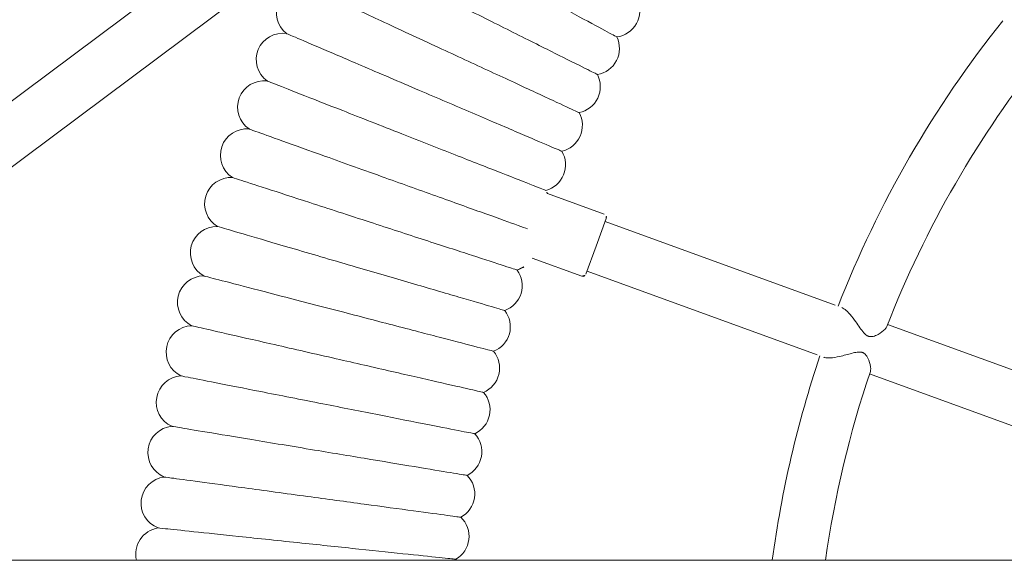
# Model space of a CAD drawing. Header units: metres. Extents: x 5515420 to 5516573, y 5683131 to 5683463.
# Tile 70 of 94: x 5516295.875 to 5516296.173, y 5683347.297 to 5683347.461. Entities that reach past the tile are written whole.
import ezdxf

# ---------------------------------------------------------------- set-up
doc = ezdxf.new("R2010")
doc.units = ezdxf.units.M
doc.layers.get('0').update_dxf_attribs({"linetype": 'CONTINUOUS', "lineweight": 18, "true_color": 0x000000})
doc.layers.add('A-Plac-Zabaw', color=81, linetype='CONTINUOUS')
doc.layers.get('0').off()

# ---------------------------------------------------------------- blocks, each defined once
blk = doc.blocks.new('Bocianie gniazdo-Junior')
at = {"lineweight": 0}
for p, q in [((-4.683558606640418, 150.0256920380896), (-4.683558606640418, -149.9743079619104)), ((-9.79196481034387, -23.88303226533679), (-11.8288981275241, -29.47946055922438)), ((-10.3253899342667, -30.02669278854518), (-8.288456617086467, -24.4302644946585)), ((-12.40783832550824, -31.07008568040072), (-14.94473455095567, -38.04015077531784)), ((-13.44122635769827, -38.58738300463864), (-10.90433013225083, -31.61731790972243)), ((-15.16687508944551, -38.06571600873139), (-15.79436215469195, -39.78972255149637)), ((-15.03870381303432, -38.00594876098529), (-14.19298045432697, -38.31376688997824)), ((-14.19298045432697, -38.31376688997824), (-13.34725709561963, -38.62158501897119)), ((-13.28748984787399, -38.74975629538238), (-13.8357805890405, -40.25617272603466)), ((-28.32025780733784, -40.3234490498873), (-4.683558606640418, -71.98362920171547)), ((-29.6023624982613, -41.28063636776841), (-4.683558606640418, -74.65813183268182))]:
    blk.add_line(p, q, dxfattribs=at)
for centre, radius, start, end in [((-0.2385586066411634, 0.02569203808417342), 31.69999999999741, 231.309699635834, 248.6903003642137), ((-0.2385586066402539, 0.02569203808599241), 33.29999999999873, 231.3766076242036, 248.6233923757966), ((-0.2385586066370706, 0.02569203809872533), 31.7000000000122, 251.3096996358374, 261.9393756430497), ((-0.2385586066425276, 0.02569203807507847), 33.29999999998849, 251.3766076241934, 262.3290637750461), ((-21.32517470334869, -37.79288304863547), 0.7999999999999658, 7.649811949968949, 114.0644737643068), ((-20.18437671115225, -38.40677262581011), 0.7999999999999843, 9.364097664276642, 115.7787594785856), ((-19.02572451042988, -38.98625994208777), 0.7999999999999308, 11.07838337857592, 117.493045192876), ((-15.07290582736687, -38.09991802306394), 0.1000000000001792, 70.0000000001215, 159.9999999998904), ((-17.85025525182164, -39.53082627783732), 0.7999999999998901, 12.79266909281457, 119.2073309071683), ((-13.38145910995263, -38.71555428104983), 0.1000000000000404, 340.0000000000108, 70.00000000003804), ((-16.65902113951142, -40.03998417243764), 0.800000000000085, 14.50695480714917, 120.921616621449), ((-15.4530884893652, -40.51327786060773), 0.7999999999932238, 115.2514786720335, 122.6359023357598), ((-14.2335367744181, -40.95028368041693), 0.8000000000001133, 17.93552623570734, 60.18538913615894), ((-13.00145765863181, -41.35061045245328), 0.8000000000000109, 19.6498119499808, 126.0644737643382), ((-11.75795401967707, -41.71389983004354), 0.8000000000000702, 21.36409766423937, 127.7787594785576), ((-10.50413896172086, -42.0398266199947), 0.7999999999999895, 23.07838337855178, 129.4930451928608), ((-9.241134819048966, -42.32809907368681), 0.8000000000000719, 24.79266909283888, 131.207330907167), ((-7.970072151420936, -42.57845914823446), 0.8000000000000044, 26.50695480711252, 132.9216166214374), ((-6.692088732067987, -42.79068273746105), 0.7999999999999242, 28.22124052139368, 134.6359023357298), ((-5.408328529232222, -42.96457987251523), 0.7999999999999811, 29.93552623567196, 136.3501880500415), ((-4.119940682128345, -43.09999489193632), 0.8000000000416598, 134.7909728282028, 138.0644737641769), ((-21.2668430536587, -47.20460812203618), 0.7999999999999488, 169.9589330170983, 322.0410669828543), ((-19.84451502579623, -47.81254029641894), 0.8000000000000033, 171.6732187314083, 323.7553526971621), ((-18.40463701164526, -48.3776507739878), 0.8000000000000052, 173.387504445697, 325.4696384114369), ((-16.94849789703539, -48.89943370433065), 0.8000000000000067, 175.1017901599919, 327.1839241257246), ((-15.47740112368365, -49.37742202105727), 0.7999999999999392, 176.816075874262, 328.8982098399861), ((-13.99266352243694, -49.81118785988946), 0.8000000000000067, 178.5303615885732, 330.6124955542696), ((-12.49561413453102, -50.2003429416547), 0.8000000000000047, 180.2446473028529, 332.3267812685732), ((-10.98759302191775, -50.54453891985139), 0.7999999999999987, 181.9589330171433, 334.0410669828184), ((-9.469950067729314, -50.84346769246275), 0.8000000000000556, 183.6732187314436, 335.7553526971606), ((-7.944043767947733, -51.09686167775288), 0.8000000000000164, 185.3875044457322, 337.4696384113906), ((-6.411240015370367, -51.30449405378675), 0.7999999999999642, 187.1017901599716, 339.1839241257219), ((-4.872910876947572, -51.46617896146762), 0.7999999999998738, 188.8160758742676, 283.6912833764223)]:
    blk.add_arc(centre, radius, start, end, dxfattribs=at)
for points, knots in [([(-12.33497398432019, -30.86989254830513), (-12.32741192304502, -30.84911420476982), (-12.3158734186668, -30.82699531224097), (-12.27111776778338, -30.75878558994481), (-12.22899616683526, -30.71144750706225), (-12.1139654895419, -30.60167751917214), (-12.03679343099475, -30.53995378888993), (-11.82936241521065, -30.38653223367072), (-11.70271132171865, -30.30460919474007), (-11.55939655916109, -30.19055069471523), (-11.51843502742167, -30.15116534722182), (-11.48633981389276, -30.1011396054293), (-11.48141533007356, -30.09240217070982), (-11.47491071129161, -30.07892424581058), (-11.47288298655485, -30.07433345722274), (-11.4695083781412, -30.0659332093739), (-11.4681101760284, -30.06214194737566), (-11.46532826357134, -30.05389039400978), (-11.46399397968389, -30.04943854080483), (-11.46068029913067, -30.03690528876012), (-11.45907102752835, -30.02884853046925), (-11.453993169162, -29.99320876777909), (-11.45457167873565, -29.95824239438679), (-11.47693391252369, -29.86704821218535), (-11.49766865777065, -29.8180994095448), (-11.56633508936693, -29.68968689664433), (-11.62472896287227, -29.61076252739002), (-11.70857144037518, -29.53424860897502), (-11.73477339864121, -29.51626505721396), (-11.7586223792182, -29.50697006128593)], [5.954481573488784, 5.954481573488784, 5.954481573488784, 5.954481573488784, 6.049913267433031, 6.049913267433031, 6.234282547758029, 6.234282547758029, 6.472204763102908, 6.472204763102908, 6.845637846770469, 6.845637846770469, 7.069759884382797, 7.069759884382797, 7.116435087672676, 7.116435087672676, 7.140495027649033, 7.140495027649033, 7.160343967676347, 7.160343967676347, 7.183730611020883, 7.183730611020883, 7.226296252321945, 7.226296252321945, 7.372527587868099, 7.372527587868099, 7.527480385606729, 7.527480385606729, 7.795090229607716, 7.795090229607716, 7.923052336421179, 7.923052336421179, 7.923052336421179, 7.923052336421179]), ([(-10.3969070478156, -30.00259390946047), (-10.42061455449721, -29.99455519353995), (-10.4511775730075, -29.99152690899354), (-10.56247709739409, -29.99532147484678), (-10.65651412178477, -30.01768735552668), (-10.79965973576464, -30.07384316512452), (-10.8552824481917, -30.10279293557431), (-10.92683483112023, -30.16070877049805), (-10.94582429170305, -30.18355292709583), (-10.96287393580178, -30.21170420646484), (-10.96648006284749, -30.21845100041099), (-10.9716503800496, -30.22956588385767), (-10.97343990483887, -30.23377146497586), (-10.97641260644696, -30.2414389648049), (-10.97764093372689, -30.24487021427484), (-10.98032926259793, -30.25302013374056), (-10.98171302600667, -30.25775600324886), (-10.98533183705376, -30.27181356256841), (-10.98713712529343, -30.28123907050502), (-10.99205543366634, -30.31733611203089), (-10.9926671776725, -30.3514008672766), (-10.97987113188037, -30.45103954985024), (-10.9661877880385, -30.50990884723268), (-10.9221814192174, -30.68167872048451), (-10.88541739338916, -30.80866291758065), (-10.83455509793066, -31.03783738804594), (-10.81819031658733, -31.13505006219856), (-10.80913530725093, -31.28771342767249), (-10.81222694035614, -31.34579259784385), (-10.8259753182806, -31.40063485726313), (-10.82856934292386, -31.40916761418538), (-10.83146579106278, -31.41712477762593)], [1.326574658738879, 1.326574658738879, 1.326574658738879, 1.326574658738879, 1.472397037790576, 1.472397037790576, 1.791825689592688, 1.791825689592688, 2.014239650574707, 2.014239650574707, 2.166396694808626, 2.166396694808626, 2.212583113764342, 2.212583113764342, 2.240171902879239, 2.240171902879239, 2.262266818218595, 2.262266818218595, 2.292310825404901, 2.292310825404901, 2.350670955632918, 2.350670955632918, 2.512455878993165, 2.512455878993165, 2.695447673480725, 2.695447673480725, 3.016049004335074, 3.016049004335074, 3.268899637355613, 3.268899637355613, 3.467583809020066, 3.467583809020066, 3.507164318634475, 3.507164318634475, 3.507164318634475, 3.507164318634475]), ([(-22.75531819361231, -41.81745872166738), (-22.47479500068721, -41.29615927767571), (-22.19528282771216, -40.77673862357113), (-21.66870299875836, -39.79818933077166), (-21.42690403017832, -39.34885155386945), (-21.01397717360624, -38.58150487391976), (-20.84704146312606, -38.2712863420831), (-20.61143513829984, -37.83345642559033), (-20.54509676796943, -37.71017907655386), (-20.53285282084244, -37.6874260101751), (-20.5322945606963, -37.68638858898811), (-20.53229455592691, -37.68638858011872)], [0, 0, 0, 0, 1.776836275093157, 1.776836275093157, 3.561561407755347, 3.561561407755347, 5.352037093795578, 5.352037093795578, 7.144285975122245, 7.144285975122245, 7.324569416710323, 7.324569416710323, 7.324569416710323, 7.324569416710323]), ([(-21.49348305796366, -42.47233043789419), (-21.22868033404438, -41.94287232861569), (-20.96483197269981, -41.41532241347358), (-20.46776158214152, -40.4214582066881), (-20.23951298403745, -39.96508801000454), (-19.84972647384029, -39.18573187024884), (-19.69214581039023, -38.87065822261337), (-19.46974282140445, -38.4259759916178), (-19.40712204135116, -38.30076927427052), (-19.39556424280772, -38.27766010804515), (-19.39503726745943, -38.27660645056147), (-19.39503726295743, -38.27660644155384)], [0, 0, 0, 0, 1.776836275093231, 1.776836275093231, 3.561561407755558, 3.561561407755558, 5.352037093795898, 5.352037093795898, 7.144285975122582, 7.144285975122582, 7.324569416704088, 7.324569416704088, 7.324569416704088, 7.324569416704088]), ([(-20.21262188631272, -43.08916066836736), (-19.96377666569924, -42.55201783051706), (-19.71582829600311, -42.01681088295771), (-19.24871228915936, -41.00852140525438), (-19.03421837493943, -40.54552730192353), (-18.66792112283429, -39.754859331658), (-18.51983656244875, -39.4352126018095), (-18.31083599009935, -38.98407610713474), (-18.2519888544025, -38.85705209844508), (-18.24112755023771, -38.83360751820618), (-18.24063233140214, -38.83253856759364), (-18.24063232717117, -38.83253855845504)], [0, 0, 0, 0, 1.776836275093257, 1.776836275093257, 3.561561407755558, 3.561561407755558, 5.352037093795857, 5.352037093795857, 7.144285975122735, 7.144285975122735, 7.324569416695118, 7.324569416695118, 7.324569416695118, 7.324569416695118]), ([(-18.91388122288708, -43.6673972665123), (-18.68121625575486, -43.12305051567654), (-18.44938982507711, -42.58066561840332), (-18.01264633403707, -41.55885342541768), (-17.81209910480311, -41.08964985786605), (-17.46961899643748, -40.28837781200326), (-17.3311630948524, -39.96444412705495), (-17.13575202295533, -39.507257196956), (-17.08073120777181, -39.37852960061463), (-17.07057612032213, -39.35477059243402), (-17.07011310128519, -39.35368730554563), (-17.0701130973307, -39.35368729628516)], [0, 0, 0, 0, 1.776836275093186, 1.776836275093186, 3.561561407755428, 3.561561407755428, 5.352037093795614, 5.352037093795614, 7.144285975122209, 7.144285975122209, 7.324569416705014, 7.324569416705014, 7.324569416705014, 7.324569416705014]), ([(-17.59842361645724, -44.20652263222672), (-17.38214716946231, -43.65545923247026), (-17.16665019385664, -43.10638189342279), (-16.76067016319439, -42.07196164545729), (-16.57424913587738, -41.5969686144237), (-16.25589273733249, -40.78580973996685), (-16.12718943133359, -40.45787906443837), (-15.94554277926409, -39.99505094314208), (-15.89439753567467, -39.86473498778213), (-15.88495775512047, -39.84068281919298), (-15.88452735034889, -39.83958616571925), (-15.88452734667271, -39.83958615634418)], [0, 0, 0, 0, 1.776836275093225, 1.776836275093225, 3.561561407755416, 3.561561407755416, 5.352037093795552, 5.352037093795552, 7.144285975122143, 7.144285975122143, 7.324569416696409, 7.324569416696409, 7.324569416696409, 7.324569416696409]), ([(-16.26742657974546, -44.70605417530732), (-16.06773224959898, -44.14876740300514), (-15.8687576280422, -43.59348912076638), (-15.49390446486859, -42.54738676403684), (-15.32177651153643, -42.06702945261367), (-15.02782879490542, -41.24670984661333), (-14.90899329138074, -40.91507572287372), (-14.77902091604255, -40.55236194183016), (-14.74396578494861, -40.45453362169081), (-14.72044637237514, -40.38889801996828)], [0, 0, 0, 0, 1.776836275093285, 1.776836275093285, 3.56156140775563, 3.56156140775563, 5.352037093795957, 5.352037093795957, 6.337952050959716, 6.337952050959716, 6.337952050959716, 6.337952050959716]), ([(-14.92208153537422, -45.16554474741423), (-14.73914807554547, -44.60253344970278), (-14.55687391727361, -44.0415512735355), (-14.21348316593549, -42.98470321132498), (-14.05580236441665, -42.499411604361), (-13.78652645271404, -41.67066556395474), (-13.67766512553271, -41.33562484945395), (-13.5240226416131, -40.8627619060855), (-13.4807623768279, -40.72962050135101), (-13.47277791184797, -40.70504684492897), (-13.47241386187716, -40.70392641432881), (-13.4724138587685, -40.70392640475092)], [0, 0, 0, 0, 1.776836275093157, 1.776836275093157, 3.561561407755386, 3.561561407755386, 5.352037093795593, 5.352037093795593, 7.144285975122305, 7.144285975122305, 7.324569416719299, 7.324569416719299, 7.324569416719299, 7.324569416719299]), ([(-13.56359274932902, -45.58458304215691), (-13.3975839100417, -45.01635119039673), (-13.23217337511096, -44.45016727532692), (-12.92055241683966, -43.38351952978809), (-12.77745991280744, -42.89372802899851), (-12.53309684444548, -42.05729739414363), (-12.4343071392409, -41.7191499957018), (-12.29487933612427, -41.24190240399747), (-12.25562142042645, -41.10752643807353), (-12.24837566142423, -41.08272492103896), (-12.24804529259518, -41.0815941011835), (-12.24804528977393, -41.08159409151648)], [0, 0, 0, 0, 1.77683627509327, 1.77683627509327, 3.561561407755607, 3.561561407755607, 5.352037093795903, 5.352037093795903, 7.144285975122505, 7.144285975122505, 7.32456941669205, 7.32456941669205, 7.32456941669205, 7.32456941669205]), ([(-12.1931762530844, -45.96279396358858), (-12.04424063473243, -45.3898502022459), (-11.8958417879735, -44.81897135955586), (-11.61626956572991, -43.74347872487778), (-11.48789344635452, -43.24962575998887), (-11.26866195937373, -42.40625924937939), (-11.1800323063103, -42.06530785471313), (-11.05494399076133, -41.58410281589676), (-11.01972356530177, -41.44861257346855), (-11.0132229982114, -41.42360539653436), (-11.01292660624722, -41.42246519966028), (-11.01292660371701, -41.42246518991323)], [0, 0, 0, 0, 1.77683627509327, 1.77683627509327, 3.561561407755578, 3.561561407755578, 5.352037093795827, 5.352037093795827, 7.144285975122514, 7.144285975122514, 7.324569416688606, 7.324569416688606, 7.324569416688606, 7.324569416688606]), ([(-10.81205875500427, -46.29983896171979), (-10.68032967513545, -45.72269615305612), (-10.54907535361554, -45.14763339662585), (-10.30180212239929, -44.06425858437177), (-10.1882573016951, -43.56678622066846), (-9.99435363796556, -42.71723876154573), (-9.915963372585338, -42.37378856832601), (-9.80532651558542, -41.88905682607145), (-9.774175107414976, -41.75257358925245), (-9.768425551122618, -41.72738313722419), (-9.768163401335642, -41.726234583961), (-9.768163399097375, -41.72623457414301)], [0, 0, 0, 0, 1.776836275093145, 1.776836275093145, 3.561561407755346, 3.561561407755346, 5.352037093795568, 5.352037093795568, 7.144285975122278, 7.144285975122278, 7.324569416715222, 7.324569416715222, 7.324569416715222, 7.324569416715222]), ([(-9.421476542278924, -46.5954163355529), (-9.307071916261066, -46.01459110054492), (-9.193079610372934, -45.43585918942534), (-8.978326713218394, -44.34557196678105), (-8.879714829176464, -43.84492550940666), (-8.711312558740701, -42.9899575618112), (-8.643231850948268, -42.64431600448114), (-8.54714548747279, -42.1564914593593), (-8.520090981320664, -42.01913739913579), (-8.515097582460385, -41.99378622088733), (-8.514869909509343, -41.99263033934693), (-8.514869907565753, -41.99263032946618)], [0, 0, 0, 0, 1.776836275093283, 1.776836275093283, 3.561561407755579, 3.561561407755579, 5.352037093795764, 5.352037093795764, 7.144285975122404, 7.144285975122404, 7.324569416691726, 7.324569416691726, 7.324569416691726, 7.324569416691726]), ([(-8.022674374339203, -46.84926150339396), (-7.925696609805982, -46.26527375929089), (-7.829068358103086, -45.68339073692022), (-7.647028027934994, -44.58716705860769), (-7.563437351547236, -44.08379465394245), (-7.420687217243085, -43.22417152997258), (-7.36297700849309, -42.87664800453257), (-7.281527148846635, -42.38616732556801), (-7.258593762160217, -42.24806539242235), (-7.254360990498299, -42.22257618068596), (-7.254167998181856, -42.22141400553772), (-7.254167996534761, -42.22141399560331)], [0, 0, 0, 0, 1.776836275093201, 1.776836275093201, 3.561561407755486, 3.561561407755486, 5.35203709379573, 5.35203709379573, 7.144285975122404, 7.144285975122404, 7.32456941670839, 7.32456941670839, 7.32456941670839, 7.32456941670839]), ([(-6.616904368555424, -47.06114723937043), (-6.53744027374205, -46.4745197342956), (-6.458262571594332, -45.89000646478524), (-6.30909775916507, -44.7888275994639), (-6.240603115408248, -44.28317983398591), (-6.123632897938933, -43.41967101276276), (-6.076344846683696, -43.07057659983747), (-6.009604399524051, -42.57787883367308), (-5.990812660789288, -42.43915264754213), (-5.987344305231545, -42.41354821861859), (-5.987186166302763, -42.41238079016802), (-5.987186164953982, -42.41238078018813)], [0, 0, 0, 0, 1.776836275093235, 1.776836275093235, 3.561561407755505, 3.561561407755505, 5.352037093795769, 5.352037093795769, 7.144285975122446, 7.144285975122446, 7.324569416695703, 7.324569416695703, 7.324569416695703, 7.324569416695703]), ([(-5.205424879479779, -47.23088387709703), (-5.143445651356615, -46.64119091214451), (-5.081691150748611, -46.05363608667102), (-4.965349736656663, -44.94672147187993), (-4.911934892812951, -44.43851318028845), (-4.820795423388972, -43.57137905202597), (-4.783995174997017, -43.22124807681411), (-4.732192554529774, -42.72837906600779), (-4.717685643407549, -42.59035502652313), (-4.715166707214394, -42.56638894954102), (-4.715058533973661, -42.56535974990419), (-4.715058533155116, -42.56535974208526)], [0, 0, 0, 0, 1.779705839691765, 1.779705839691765, 3.568094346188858, 3.568094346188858, 5.361766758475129, 5.361766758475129, 7.155702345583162, 7.155702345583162, 7.324655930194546, 7.324655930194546, 7.324655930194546, 7.324655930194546]), ([(-22.05458948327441, -47.06512492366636), (-22.05458810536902, -47.06512194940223), (-22.02344343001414, -46.99789486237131), (-21.88478586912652, -46.69859670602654), (-21.76158021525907, -46.43265213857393), (-21.43741292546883, -45.73292345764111), (-21.2409421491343, -45.30883305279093), (-20.89548886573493, -44.56315766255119), (-20.76459699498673, -44.28062207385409), (-20.49312235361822, -43.69463268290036), (-20.3533413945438, -43.39290962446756), (-20.21262188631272, -43.08916066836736)], [21.6734773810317, 21.6734773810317, 21.6734773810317, 21.6734773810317, 23.1154358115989, 23.1154358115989, 24.91656177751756, 24.91656177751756, 26.69231811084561, 26.69231811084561, 27.6892699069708, 27.6892699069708, 28.69405322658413, 28.69405322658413, 28.69405322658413, 28.69405322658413]), ([(-20.63608159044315, -47.69668532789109), (-20.63608030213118, -47.69668231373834), (-20.6069606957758, -47.62855360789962), (-20.47731883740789, -47.32524140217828), (-20.36212418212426, -47.05573010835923), (-20.05903468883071, -46.34661698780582), (-19.87533870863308, -45.91683887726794), (-19.55234726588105, -45.16116283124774), (-19.42996616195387, -44.87483800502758), (-19.17614316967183, -44.2809895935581), (-19.04545095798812, -43.97521996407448), (-18.91388122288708, -43.6673972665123)], [21.67347738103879, 21.67347738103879, 21.67347738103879, 21.67347738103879, 23.11543581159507, 23.11543581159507, 24.91656177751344, 24.91656177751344, 26.69231811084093, 26.69231811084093, 27.6892699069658, 27.6892699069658, 28.69405322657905, 28.69405322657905, 28.69405322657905, 28.69405322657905]), ([(-19.19931515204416, -48.28552774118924), (-19.19931395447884, -48.28552468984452), (-19.17224548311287, -48.21655534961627), (-19.051735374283, -47.90950060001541), (-18.94465483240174, -47.63666382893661), (-18.66291444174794, -46.9188010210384), (-18.49215769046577, -46.4837199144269), (-18.19191720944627, -45.71871964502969), (-18.07815642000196, -45.42886188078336), (-17.8422122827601, -44.82768602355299), (-17.72072580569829, -44.51814352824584), (-17.59842361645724, -44.20652263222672)], [21.67347738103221, 21.67347738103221, 21.67347738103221, 21.67347738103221, 23.11543581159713, 23.11543581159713, 24.91656177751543, 24.91656177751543, 26.69231811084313, 26.69231811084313, 27.68926990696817, 27.68926990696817, 28.69405322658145, 28.69405322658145, 28.69405322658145, 28.69405322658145]), ([(-17.74557626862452, -48.83112506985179), (-17.74557516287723, -48.83112198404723), (-17.72058205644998, -48.76137374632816), (-17.60931157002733, -48.45085130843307), (-17.51044099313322, -48.17493328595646), (-17.25030190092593, -47.44896337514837), (-17.09263722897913, -47.00896872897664), (-16.81541646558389, -46.23532901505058), (-16.71037782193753, -45.94219777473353), (-16.49252374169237, -45.33423260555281), (-16.38035174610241, -45.02119432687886), (-16.26742657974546, -44.70605417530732)], [21.67347738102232, 21.67347738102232, 21.67347738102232, 21.67347738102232, 23.11543581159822, 23.11543581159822, 24.9165617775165, 24.9165617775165, 26.69231811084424, 26.69231811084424, 27.68926990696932, 27.68926990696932, 28.69405322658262, 28.69405322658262, 28.69405322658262, 28.69405322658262]), ([(-16.27616623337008, -49.33298893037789), (-16.27616522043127, -49.33298581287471), (-16.25326985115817, -49.26252111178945), (-16.15133858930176, -48.94880894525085), (-16.06076647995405, -48.67005665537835), (-15.8224615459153, -47.9366294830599), (-15.67803008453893, -47.49211515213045), (-15.42407718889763, -46.71052850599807), (-15.32785471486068, -46.41438618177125), (-15.12828570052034, -45.80017591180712), (-15.02552859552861, -45.48392206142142), (-14.92208153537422, -45.16554474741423)], [21.6734773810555, 21.6734773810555, 21.6734773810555, 21.6734773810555, 23.11543581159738, 23.11543581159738, 24.91656177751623, 24.91656177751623, 26.6923181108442, 26.6923181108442, 27.68926990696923, 27.68926990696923, 28.69405322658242, 28.69405322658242, 28.69405322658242, 28.69405322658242]), ([(-14.79240036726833, -49.7906700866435), (-14.79239944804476, -49.79066694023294), (-14.77162231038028, -49.71954885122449), (-14.67912151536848, -49.4029277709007), (-14.5969289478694, -49.12159073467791), (-14.38067148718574, -48.38136281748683), (-14.24960252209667, -47.93272670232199), (-14.0191448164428, -47.14389274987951), (-13.93182464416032, -46.84500442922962), (-13.75071933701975, -46.22509885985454), (-13.65746910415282, -45.90591252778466), (-13.56359274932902, -45.58458304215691)], [21.67347738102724, 21.67347738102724, 21.67347738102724, 21.67347738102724, 23.11543581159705, 23.11543581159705, 24.91656177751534, 24.91656177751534, 26.692318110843, 26.692318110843, 27.68926990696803, 27.68926990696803, 28.69405322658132, 28.69405322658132, 28.69405322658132, 28.69405322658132]), ([(-13.2956068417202, -50.20375885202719), (-13.29560601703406, -50.20375567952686), (-13.27696570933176, -50.13204786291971), (-13.193978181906, -49.81280128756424), (-13.12023872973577, -49.52913133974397), (-12.92622232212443, -48.78276528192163), (-12.80863317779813, -48.33040897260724), (-12.60187695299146, -47.5350338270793), (-12.52353724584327, -47.23366705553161), (-12.36105775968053, -46.60862108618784), (-12.27739787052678, -46.28678798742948), (-12.1931762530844, -45.96279396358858)], [21.67347738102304, 21.67347738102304, 21.67347738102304, 21.67347738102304, 23.11543581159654, 23.11543581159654, 24.91656177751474, 24.91656177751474, 26.69231811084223, 26.69231811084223, 27.68926990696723, 27.68926990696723, 28.69405322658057, 28.69405322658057, 28.69405322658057, 28.69405322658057]), ([(-11.78712548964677, -50.57188545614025), (-11.78712476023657, -50.57188226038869), (-11.77063796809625, -50.49964890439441), (-11.69723799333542, -50.17806260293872), (-11.63201766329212, -49.89231366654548), (-11.46041597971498, -49.14047756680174), (-11.35641191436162, -48.68480598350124), (-11.17354224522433, -47.88360161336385), (-11.10425312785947, -47.5800261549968), (-10.96054490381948, -46.95039928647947), (-10.88655024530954, -46.62620750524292), (-10.81205875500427, -46.29983896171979)], [21.6734773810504, 21.6734773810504, 21.6734773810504, 21.6734773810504, 23.11543581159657, 23.11543581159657, 24.9165617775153, 24.9165617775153, 26.69231811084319, 26.69231811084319, 27.68926990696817, 27.68926990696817, 28.69405322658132, 28.69405322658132, 28.69405322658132, 28.69405322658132]), ([(-10.26830660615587, -50.89472037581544), (-10.26830597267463, -50.89471715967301), (-10.25398745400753, -50.82202292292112), (-10.1902407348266, -50.49838475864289), (-10.13359790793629, -50.21081261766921), (-9.98456455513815, -49.45417947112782), (-9.89423866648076, -48.99560050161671), (-9.735419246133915, -48.18928409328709), (-9.675242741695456, -47.88377168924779), (-9.550434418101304, -47.25012752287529), (-9.486171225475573, -46.92386725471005), (-9.421476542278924, -46.5954163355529)], [21.67347738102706, 21.67347738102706, 21.67347738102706, 21.67347738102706, 23.11543581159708, 23.11543581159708, 24.91656177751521, 24.91656177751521, 26.69231811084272, 26.69231811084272, 27.68926990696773, 27.68926990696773, 28.69405322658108, 28.69405322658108, 28.69405322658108, 28.69405322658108]), ([(-8.740509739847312, -51.17197463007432), (-8.740509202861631, -51.17197139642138), (-8.728371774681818, -51.09888135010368), (-8.674335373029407, -50.77348102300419), (-8.62632075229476, -50.4843430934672), (-8.499989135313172, -49.72359018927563), (-8.423422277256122, -49.26251432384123), (-8.288795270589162, -48.45180763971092), (-8.237785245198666, -48.1446317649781), (-8.131988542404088, -47.50753749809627), (-8.07751433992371, -47.17950079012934), (-8.022674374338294, -46.84926150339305)], [21.67347738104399, 21.67347738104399, 21.67347738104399, 21.67347738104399, 23.11543581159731, 23.11543581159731, 24.916561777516, 24.916561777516, 26.69231811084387, 26.69231811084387, 27.68926990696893, 27.68926990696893, 28.69405322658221, 28.69405322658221, 28.69405322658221, 28.69405322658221]), ([(-7.20510247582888, -51.40340003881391), (-7.205102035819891, -51.40339679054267), (-7.195156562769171, -51.32997636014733), (-7.150878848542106, -51.00310514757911), (-7.111535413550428, -50.71266024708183), (-7.008018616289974, -49.94846856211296), (-6.945279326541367, -49.48530852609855), (-6.834965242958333, -48.67093725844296), (-6.793167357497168, -48.36237287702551), (-6.706476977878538, -47.72239879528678), (-6.661840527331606, -47.39287928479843), (-6.616904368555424, -47.06114723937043)], [21.67347738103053, 21.67347738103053, 21.67347738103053, 21.67347738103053, 23.11543581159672, 23.11543581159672, 24.91656177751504, 24.91656177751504, 26.69231811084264, 26.69231811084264, 27.68926990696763, 27.68926990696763, 28.69405322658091, 28.69405322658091, 28.69405322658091, 28.69405322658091]), ([(-5.663459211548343, -51.58878944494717), (-5.663458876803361, -51.58878626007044), (-5.655599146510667, -51.51400592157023), (-5.620825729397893, -51.18315895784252), (-5.590205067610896, -50.89182282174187), (-5.509716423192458, -50.12602452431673), (-5.460927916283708, -49.66183288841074), (-5.375144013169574, -48.84565356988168), (-5.342624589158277, -48.53625191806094), (-5.275157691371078, -47.89434726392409), (-5.240407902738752, -47.56372511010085), (-5.205424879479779, -47.23088387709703)], [21.67354322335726, 21.67354322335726, 21.67354322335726, 21.67354322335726, 23.12610812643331, 23.12610812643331, 24.92103201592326, 24.92103201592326, 26.69352491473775, 26.69352491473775, 27.6895350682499, 27.6895350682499, 28.69405694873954, 28.69405694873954, 28.69405694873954, 28.69405694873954])]:
    blk.add_open_spline(points, degree=3, knots=knots, dxfattribs=at)

msp = doc.modelspace()

# ---------------------------------------------------------------- block references
at = {"layer": 'A-Plac-Zabaw', "xscale": 0.01, "yscale": 0.01, "zscale": 0.01, "rotation": 270.0000000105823}
msp.add_blockref('Bocianie gniazdo-Junior', (5516296.432932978, 5683347.250074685), dxfattribs=at)

doc.saveas('drawing.dxf')
